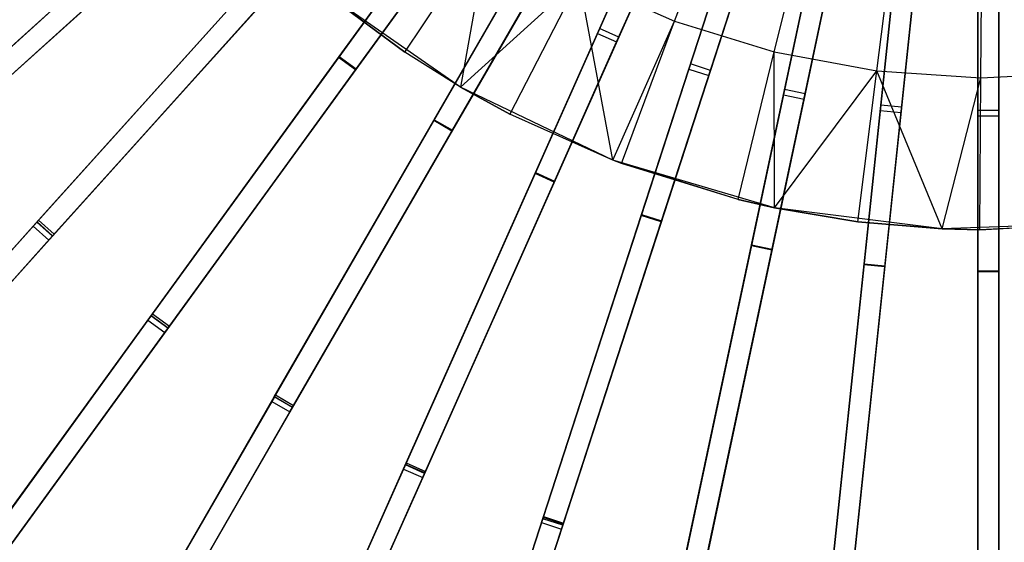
# Model space of a CAD drawing. Extents: x 0.4 to 55.5, y 0.4 to 55.5.
# Tile 8 of 103: x 21 to 28, y 18.2 to 21.9. Entities that reach past the tile are written whole.
import ezdxf

# ---------------------------------------------------------------- set-up
doc = ezdxf.new("R2010")
doc.units = 0
doc.header["$LTSCALE"] = 2.54
doc.layers.get('0').update_dxf_attribs({"color": 13, "linetype": 'CONTINUOUS'})

# ---------------------------------------------------------------- blocks, each defined once
blk = doc.blocks.new('M_STL')
at = {"color": 0}
for p, q in [((26.3817, 24.6456, 31.4845), (25.1267, 21.8267, 31.2025)), ((26.3817, 24.6456, 31.4845), (25.1267, 21.8267, 31.2025)), ((26.3961, 24.678, 31.6366), (25.1423, 21.8618, 31.3583)), ((26.3961, 24.678, 31.6366), (25.1423, 21.8618, 31.3583)), ((25.2637, 21.7657, 31.2025), (26.5187, 24.5846, 31.4845)), ((25.2637, 21.7657, 31.2025), (26.5187, 24.5846, 31.4845)), ((26.5332, 24.617, 31.6366), (25.2793, 21.8008, 31.3583)), ((26.5332, 24.617, 31.6366), (25.2793, 21.8008, 31.3583)), ((26.7337, 24.5053, 31.4847), (25.7806, 21.5721, 31.203)), ((26.7337, 24.5053, 31.4847), (25.7806, 21.5721, 31.203)), ((26.7446, 24.539, 31.6368), (25.7924, 21.6085, 31.3588)), ((26.7446, 24.539, 31.6368), (25.7924, 21.6085, 31.3588)), ((25.9233, 21.5257, 31.203), (26.8763, 24.459, 31.4847)), ((25.9233, 21.5257, 31.203), (26.8763, 24.459, 31.4847)), ((26.8873, 24.4927, 31.6368), (25.9351, 21.5622, 31.3588)), ((26.8873, 24.4927, 31.6368), (25.9351, 21.5622, 31.3588)), ((27.1055, 24.4379, 31.637), (26.4652, 21.4255, 31.3595)), ((27.1055, 24.4379, 31.637), (26.4652, 21.4255, 31.3595)), ((27.0982, 24.4033, 31.4849), (26.4573, 21.3881, 31.2037)), ((27.0982, 24.4033, 31.4849), (26.4573, 21.3881, 31.2037)), ((26.604, 21.3569, 31.2037), (27.2449, 24.3721, 31.4849)), ((26.604, 21.3569, 31.2037), (27.2449, 24.3721, 31.4849)), ((27.2523, 24.4067, 31.637), (26.612, 21.3943, 31.3595)), ((27.2523, 24.4067, 31.637), (26.612, 21.3943, 31.3595)), ((27.4747, 24.3754, 31.6372), (27.153, 21.3143, 31.3602)), ((27.4747, 24.3754, 31.6372), (27.153, 21.3143, 31.3602)), ((27.6239, 24.3597, 31.6372), (27.3022, 21.2987, 31.3602)), ((27.6239, 24.3597, 31.6372), (27.3022, 21.2987, 31.3602)), ((27.471, 24.3403, 31.4851), (27.149, 21.2765, 31.2044)), ((27.471, 24.3403, 31.4851), (27.149, 21.2765, 31.2044)), ((27.2982, 21.2608, 31.2044), (27.6202, 24.3247, 31.4851)), ((27.2982, 21.2608, 31.2044), (27.6202, 24.3247, 31.4851)), ((27.848, 24.3522, 31.6374), (27.848, 21.2762, 31.3609)), ((27.848, 24.3522, 31.6374), (27.848, 21.2762, 31.3609)), ((27.848, 24.3171, 31.4853), (27.848, 21.2383, 31.2051)), ((27.848, 24.3171, 31.4853), (27.848, 21.2383, 31.2051)), ((27.998, 24.3522, 31.6374), (27.998, 21.2762, 31.3609)), ((27.998, 24.3522, 31.6374), (27.998, 21.2762, 31.3609)), ((27.998, 21.2383, 31.2051), (27.998, 24.3171, 31.4853)), ((27.998, 21.2383, 31.2051), (27.998, 24.3171, 31.4853)), ((23.2759, 21.6545, 2.1748), (24.6772, 23.5831, 2.0501)), ((23.2759, 21.6545, 2.1748), (24.6772, 23.5831, 2.0501)), ((23.2805, 21.6607, 2.3247), (24.6772, 23.5831, 2.2001)), ((23.2805, 21.6607, 2.3247), (24.6772, 23.5831, 2.2001)), ((22.8836, 23.4864, 31.2016), (20.3499, 21.2051, 30.6811)), ((22.8836, 23.4864, 31.2016), (20.3499, 21.2051, 30.6811)), ((22.9122, 23.5122, 31.3575), (20.3773, 21.2298, 30.8402)), ((22.9122, 23.5122, 31.3575), (20.3773, 21.2298, 30.8402)), ((23.3973, 21.5663, 2.1748), (24.7985, 23.4949, 2.0501)), ((23.3973, 21.5663, 2.1748), (24.7985, 23.4949, 2.0501)), ((24.7985, 23.4949, 2.2001), (23.4018, 21.5725, 2.3247)), ((24.7985, 23.4949, 2.2001), (23.4018, 21.5725, 2.3247)), ((20.4503, 21.0936, 30.6811), (22.9839, 23.3749, 31.2016)), ((20.4503, 21.0936, 30.6811), (22.9839, 23.3749, 31.2016)), ((23.0126, 23.4007, 31.3575), (20.4777, 21.1183, 30.8402)), ((23.0126, 23.4007, 31.3575), (20.4777, 21.1183, 30.8402)), ((23.9568, 21.2033, 2.1748), (25.1486, 23.2676, 2.0501)), ((23.9568, 21.2033, 2.1748), (25.1486, 23.2676, 2.0501)), ((23.9606, 21.21, 2.3247), (25.1486, 23.2676, 2.2001)), ((23.9606, 21.21, 2.3247), (25.1486, 23.2676, 2.2001)), ((24.0867, 21.1283, 2.1748), (25.2785, 23.1926, 2.0501)), ((24.0867, 21.1283, 2.1748), (25.2785, 23.1926, 2.0501)), ((25.2785, 23.1926, 2.2001), (24.0905, 21.135, 2.3247)), ((25.2785, 23.1926, 2.2001), (24.0905, 21.135, 2.3247)), ((23.3749, 22.9839, 31.2016), (21.0936, 20.4503, 30.6811)), ((23.3749, 22.9839, 31.2016), (21.0936, 20.4503, 30.6811)), ((23.4007, 23.0126, 31.3575), (21.1183, 20.4777, 30.8402)), ((23.4007, 23.0126, 31.3575), (21.1183, 20.4777, 30.8402)), ((24.6811, 20.8259, 2.1747), (25.6504, 23.0031, 2.0501)), ((24.6811, 20.8259, 2.1747), (25.6504, 23.0031, 2.0501)), ((24.6842, 20.8329, 2.3247), (25.6504, 23.0031, 2.2001)), ((24.6842, 20.8329, 2.3247), (25.6504, 23.0031, 2.2001)), ((25.6789, 21.9146, 200.306), (26.073, 22.9696, 199.8429)), ((25.6789, 21.9146, 200.306), (26.073, 22.9696, 199.8429)), ((21.2051, 20.3499, 30.6811), (23.4864, 22.8836, 31.2016)), ((21.2051, 20.3499, 30.6811), (23.4864, 22.8836, 31.2016)), ((23.5122, 22.9122, 31.3575), (21.2298, 20.3773, 30.8402)), ((23.5122, 22.9122, 31.3575), (21.2298, 20.3773, 30.8402)), ((24.8181, 20.7649, 2.1747), (25.7875, 22.9421, 2.0501)), ((24.8181, 20.7649, 2.1747), (25.7875, 22.9421, 2.0501)), ((25.7875, 22.9421, 2.2001), (24.8212, 20.7719, 2.3247)), ((25.7875, 22.9421, 2.2001), (24.8212, 20.7719, 2.3247)), ((20.3793, 21.2316, 2.5419), (22.0741, 22.7575, 2.1748)), ((20.3793, 21.2316, 2.5419), (22.0741, 22.7575, 2.1748)), ((20.3917, 21.2428, 2.6917), (22.0798, 22.7627, 2.3248)), ((20.3917, 21.2428, 2.6917), (22.0798, 22.7627, 2.3248)), ((25.4409, 20.5264, 2.1747), (26.1771, 22.7925, 2.0501)), ((25.4409, 20.5264, 2.1747), (26.1771, 22.7925, 2.0501)), ((25.4432, 20.5337, 2.3246), (26.1771, 22.7925, 2.2001)), ((25.4432, 20.5337, 2.3246), (26.1771, 22.7925, 2.2001)), ((25.5835, 20.4801, 2.1747), (26.3198, 22.7462, 2.0501)), ((25.5835, 20.4801, 2.1747), (26.3198, 22.7462, 2.0501)), ((26.3198, 22.7462, 2.2001), (25.5859, 20.4874, 2.3246)), ((26.3198, 22.7462, 2.2001), (25.5859, 20.4874, 2.3246)), ((26.3917, 21.6947, 200.306), (26.6606, 22.7884, 199.8429)), ((26.3917, 21.6947, 200.306), (26.6606, 22.7884, 199.8429)), ((27.1251, 21.559, 200.306), (27.2652, 22.6765, 199.8429)), ((27.1251, 21.559, 200.306), (27.2652, 22.6765, 199.8429)), ((20.4797, 21.1201, 2.5419), (22.1745, 22.6461, 2.1748)), ((20.4797, 21.1201, 2.5419), (22.1745, 22.6461, 2.1748)), ((22.1802, 22.6512, 2.3248), (20.4921, 21.1313, 2.6917)), ((22.1802, 22.6512, 2.3248), (20.4921, 21.1313, 2.6917)), ((26.2277, 20.3081, 2.1746), (26.723, 22.6381, 2.0501)), ((26.2277, 20.3081, 2.1746), (26.723, 22.6381, 2.0501)), ((26.2293, 20.3156, 2.3246), (26.723, 22.6381, 2.2001)), ((26.2293, 20.3156, 2.3246), (26.723, 22.6381, 2.2001)), ((26.3745, 20.2769, 2.1746), (26.8697, 22.6069, 2.0501)), ((26.3745, 20.2769, 2.1746), (26.8697, 22.6069, 2.0501)), ((26.8697, 22.6069, 2.2001), (26.376, 20.2844, 2.3246)), ((26.8697, 22.6069, 2.2001), (26.376, 20.2844, 2.3246)), ((27.8693, 21.5094, 200.306), (27.8787, 22.6356, 199.8429)), ((27.8693, 21.5094, 200.306), (27.8787, 22.6356, 199.8429)), ((23.9168, 22.5366, 31.2017), (21.913, 19.7785, 30.6813)), ((23.9168, 22.5366, 31.2017), (21.913, 19.7785, 30.6813)), ((23.9395, 22.5677, 31.3576), (21.9347, 19.8084, 30.8404)), ((23.9395, 22.5677, 31.3576), (21.9347, 19.8084, 30.8404)), ((23.7494, 21.6916, 200.8566), (24.3538, 22.594, 200.306)), ((23.7494, 21.6916, 200.8566), (24.3538, 22.594, 200.306)), ((24.3538, 22.594, 200.306), (24.1477, 21.4425, 200.8566)), ((24.3538, 22.594, 200.306), (24.1477, 21.4425, 200.8566)), ((27.0331, 20.1733, 2.1745), (27.282, 22.5416, 2.0501)), ((27.0331, 20.1733, 2.1745), (27.282, 22.5416, 2.0501)), ((27.0339, 20.1809, 2.3245), (27.282, 22.5416, 2.2001)), ((27.0339, 20.1809, 2.3245), (27.282, 22.5416, 2.2001)), ((24.0608, 22.4796, 31.3576), (22.056, 19.7202, 30.8404)), ((24.0608, 22.4796, 31.3576), (22.056, 19.7202, 30.8404)), ((27.1822, 20.1576, 2.1745), (27.4312, 22.526, 2.0501)), ((27.1822, 20.1576, 2.1745), (27.4312, 22.526, 2.0501)), ((27.4312, 22.526, 2.2001), (27.183, 20.1652, 2.3245)), ((27.4312, 22.526, 2.2001), (27.183, 20.1652, 2.3245)), ((27.848, 20.1311, 2.3244), (27.848, 22.5041, 2.2001)), ((27.848, 20.1234, 2.1744), (27.848, 22.5041, 2.0501)), ((27.848, 20.1234, 2.1744), (27.848, 22.5041, 2.0501)), ((27.848, 20.1311, 2.3244), (27.848, 22.5041, 2.2001)), ((27.998, 20.1234, 2.1744), (27.998, 22.5041, 2.0501)), ((27.998, 22.5041, 2.2001), (27.998, 20.1311, 2.3244)), ((27.998, 20.1234, 2.1744), (27.998, 22.5041, 2.0501)), ((27.998, 22.5041, 2.2001), (27.998, 20.1311, 2.3244)), ((22.0343, 19.6904, 30.6813), (24.0382, 22.4484, 31.2017)), ((22.0343, 19.6904, 30.6813), (24.0382, 22.4484, 31.2017)), ((21.1313, 20.4921, 2.6917), (22.6512, 22.1802, 2.3248)), ((21.1313, 20.4921, 2.6917), (22.6512, 22.1802, 2.3248)), ((24.5222, 22.1827, 31.3579), (22.8171, 19.2293, 30.841)), ((24.5222, 22.1827, 31.3579), (22.8171, 19.2293, 30.841)), ((24.9966, 22.2157, 200.306), (24.1477, 21.4425, 200.8566)), ((24.9966, 22.2157, 200.306), (24.1477, 21.4425, 200.8566)), ((24.9966, 22.2157, 200.306), (24.501, 21.2492, 200.8566)), ((24.9966, 22.2157, 200.306), (24.501, 21.2492, 200.8566)), ((25.2361, 20.9208, 200.8566), (24.9966, 22.2157, 200.306)), ((24.9966, 22.2157, 200.306), (25.6789, 21.9146, 200.306)), ((25.2361, 20.9208, 200.8566), (24.9966, 22.2157, 200.306)), ((24.9966, 22.2157, 200.306), (25.6789, 21.9146, 200.306)), ((21.1201, 20.4797, 2.5419), (22.6461, 22.1745, 2.1748)), ((21.1201, 20.4797, 2.5419), (22.6461, 22.1745, 2.1748)), ((24.503, 22.1494, 31.202), (22.7987, 19.1974, 30.6818)), ((24.503, 22.1494, 31.202), (22.7987, 19.1974, 30.6818)), ((24.6521, 22.1077, 31.3579), (22.947, 19.1543, 30.841)), ((24.6521, 22.1077, 31.3579), (22.947, 19.1543, 30.841)), ((23.7494, 21.6916, 200.8566), (23.157, 22.132, 200.8566)), ((24.1477, 21.4425, 202.0566), (23.157, 22.132, 202.0566)), ((23.157, 22.132, 202.0566), (23.7494, 21.6916, 200.8566)), ((23.157, 22.132, 202.0566), (23.7494, 21.6916, 200.8566)), ((23.7494, 21.6916, 200.8566), (23.157, 22.132, 200.8566)), ((24.1477, 21.4425, 202.0566), (23.157, 22.132, 202.0566)), ((21.2316, 20.3793, 2.5419), (22.7575, 22.0741, 2.1748)), ((21.2316, 20.3793, 2.5419), (22.7575, 22.0741, 2.1748)), ((22.7627, 22.0798, 2.3248), (21.2428, 20.3917, 2.6917)), ((22.7627, 22.0798, 2.3248), (21.2428, 20.3917, 2.6917)), ((22.9286, 19.1224, 30.6818), (24.6329, 22.0744, 31.202)), ((22.9286, 19.1224, 30.6818), (24.6329, 22.0744, 31.202)), ((25.2361, 20.9208, 200.8566), (25.6789, 21.9146, 200.306)), ((25.2361, 20.9208, 200.8566), (25.6789, 21.9146, 200.306)), ((25.2989, 20.897, 200.8566), (25.6789, 21.9146, 200.306)), ((25.2989, 20.897, 200.8566), (25.6789, 21.9146, 200.306)), ((25.6789, 21.9146, 200.306), (26.3917, 21.6947, 200.306)), ((25.6789, 21.9146, 200.306), (26.3917, 21.6947, 200.306)), ((25.1267, 21.8267, 31.2025), (23.7405, 18.7134, 30.6826)), ((25.1267, 21.8267, 31.2025), (23.7405, 18.7134, 30.6826)), ((25.1423, 21.8618, 31.3583), (23.7555, 18.747, 30.8417)), ((25.1423, 21.8618, 31.3583), (23.7555, 18.747, 30.8417)), ((25.1267, 21.8267, 31.2025), (25.2637, 21.7657, 31.2025)), ((25.1267, 21.8267, 31.2025), (25.2637, 21.7657, 31.2025)), ((25.2793, 21.8008, 31.3583), (25.1423, 21.8618, 31.3583)), ((25.2793, 21.8008, 31.3583), (25.1423, 21.8618, 31.3583)), ((23.8776, 18.6524, 30.6826), (25.2637, 21.7657, 31.2025)), ((23.8776, 18.6524, 30.6826), (25.2637, 21.7657, 31.2025)), ((25.2793, 21.8008, 31.3583), (23.8925, 18.686, 30.8417)), ((25.2793, 21.8008, 31.3583), (23.8925, 18.686, 30.8417)), ((24.1477, 21.4425, 200.8566), (23.7494, 21.6916, 200.8566)), ((24.1477, 21.4425, 202.0566), (23.7494, 21.6916, 200.8566)), ((24.1477, 21.4425, 200.8566), (23.7494, 21.6916, 200.8566)), ((24.1477, 21.4425, 202.0566), (23.7494, 21.6916, 200.8566)), ((26.1323, 20.6399, 200.8566), (26.3917, 21.6947, 200.306)), ((26.1323, 20.6399, 200.8566), (26.3917, 21.6947, 200.306)), ((26.3942, 20.5805, 200.8566), (26.3917, 21.6947, 200.306)), ((26.3917, 21.6947, 200.306), (27.1251, 21.559, 200.306)), ((26.3942, 20.5805, 200.8566), (26.3917, 21.6947, 200.306)), ((26.3917, 21.6947, 200.306), (27.1251, 21.559, 200.306)), ((21.9356, 19.8096, 2.5418), (23.2759, 21.6545, 2.1748)), ((21.9356, 19.8096, 2.5418), (23.2759, 21.6545, 2.1748)), ((21.9454, 19.8231, 2.6916), (23.2805, 21.6607, 2.3247)), ((21.9454, 19.8231, 2.6916), (23.2805, 21.6607, 2.3247)), ((23.3973, 21.5663, 2.1748), (23.2759, 21.6545, 2.1748)), ((23.3973, 21.5663, 2.1748), (23.2759, 21.6545, 2.1748)), ((23.2805, 21.6607, 2.3247), (23.4018, 21.5725, 2.3247)), ((23.2805, 21.6607, 2.3247), (23.4018, 21.5725, 2.3247)), ((22.0569, 19.7215, 2.5418), (23.3973, 21.5663, 2.1748)), ((22.0569, 19.7215, 2.5418), (23.3973, 21.5663, 2.1748)), ((23.4018, 21.5725, 2.3247), (22.0667, 19.735, 2.6916)), ((23.4018, 21.5725, 2.3247), (22.0667, 19.735, 2.6916)), ((25.7806, 21.5721, 31.203), (24.7278, 18.3318, 30.6836)), ((25.7806, 21.5721, 31.203), (24.7278, 18.3318, 30.6836)), ((25.7924, 21.6085, 31.3588), (24.7391, 18.3667, 30.8427)), ((25.7924, 21.6085, 31.3588), (24.7391, 18.3667, 30.8427)), ((25.9351, 21.5622, 31.3588), (24.8818, 18.3203, 30.8427)), ((25.9351, 21.5622, 31.3588), (24.8818, 18.3203, 30.8427)), ((25.7806, 21.5721, 31.203), (25.9233, 21.5257, 31.203)), ((25.7806, 21.5721, 31.203), (25.9233, 21.5257, 31.203)), ((25.9351, 21.5622, 31.3588), (25.7924, 21.6085, 31.3588)), ((25.9351, 21.5622, 31.3588), (25.7924, 21.6085, 31.3588)), ((26.3942, 20.5805, 200.8566), (27.1251, 21.559, 200.306)), ((26.3942, 20.5805, 200.8566), (27.1251, 21.559, 200.306)), ((26.99, 20.4813, 200.8566), (27.1251, 21.559, 200.306)), ((26.99, 20.4813, 200.8566), (27.1251, 21.559, 200.306)), ((27.5918, 20.4303, 200.8566), (27.1251, 21.559, 200.306)), ((27.1251, 21.559, 200.306), (27.8693, 21.5094, 200.306)), ((27.5918, 20.4303, 200.8566), (27.1251, 21.559, 200.306)), ((27.1251, 21.559, 200.306), (27.8693, 21.5094, 200.306)), ((27.8693, 21.5094, 200.306), (28.6142, 21.5465, 200.306)), ((27.8693, 21.5094, 200.306), (28.6142, 21.5465, 200.306)), ((24.8704, 18.2854, 30.6836), (25.9233, 21.5257, 31.203)), ((24.8704, 18.2854, 30.6836), (25.9233, 21.5257, 31.203)), ((27.5918, 20.4303, 200.8566), (27.8693, 21.5094, 200.306)), ((27.5918, 20.4303, 200.8566), (27.8693, 21.5094, 200.306)), ((27.8602, 20.4233, 200.8566), (27.8693, 21.5094, 200.306)), ((27.8602, 20.4233, 200.8566), (27.8693, 21.5094, 200.306)), ((24.501, 21.2492, 200.8566), (24.1477, 21.4425, 200.8566)), ((25.2361, 20.9208, 202.0566), (24.1477, 21.4425, 202.0566)), ((24.1477, 21.4425, 202.0566), (24.501, 21.2492, 200.8566)), ((24.1477, 21.4425, 202.0566), (24.501, 21.2492, 200.8566)), ((24.1477, 21.4425, 202.0566), (24.1477, 21.4425, 200.8566)), ((24.501, 21.2492, 200.8566), (24.1477, 21.4425, 200.8566)), ((24.1477, 21.4425, 202.0566), (24.1477, 21.4425, 200.8566)), ((25.2361, 20.9208, 202.0566), (24.1477, 21.4425, 202.0566)), ((26.4652, 21.4255, 31.3595), (25.7567, 18.0923, 30.8438)), ((26.4652, 21.4255, 31.3595), (25.7567, 18.0923, 30.8438)), ((26.612, 21.3943, 31.3595), (26.4652, 21.4255, 31.3595)), ((26.612, 21.3943, 31.3595), (26.4652, 21.4255, 31.3595)), ((26.4573, 21.3881, 31.2037), (25.7491, 18.0565, 30.6847)), ((26.4573, 21.3881, 31.2037), (25.7491, 18.0565, 30.6847)), ((25.8959, 18.0253, 30.6847), (26.604, 21.3569, 31.2037)), ((25.8959, 18.0253, 30.6847), (26.604, 21.3569, 31.2037)), ((26.612, 21.3943, 31.3595), (25.9035, 18.0611, 30.8438)), ((26.612, 21.3943, 31.3595), (25.9035, 18.0611, 30.8438)), ((26.4573, 21.3881, 31.2037), (26.604, 21.3569, 31.2037)), ((26.4573, 21.3881, 31.2037), (26.604, 21.3569, 31.2037)), ((27.149, 21.2765, 31.2044), (26.7931, 17.8902, 30.686)), ((27.149, 21.2765, 31.2044), (26.7931, 17.8902, 30.686)), ((27.153, 21.3143, 31.3602), (26.7969, 17.9265, 30.845)), ((27.153, 21.3143, 31.3602), (26.7969, 17.9265, 30.845)), ((26.9423, 17.8746, 30.686), (27.2982, 21.2608, 31.2044)), ((26.9423, 17.8746, 30.686), (27.2982, 21.2608, 31.2044)), ((27.3022, 21.2987, 31.3602), (26.9461, 17.9109, 30.845)), ((27.3022, 21.2987, 31.3602), (26.9461, 17.9109, 30.845)), ((27.149, 21.2765, 31.2044), (27.2982, 21.2608, 31.2044)), ((27.149, 21.2765, 31.2044), (27.2982, 21.2608, 31.2044)), ((27.3022, 21.2987, 31.3602), (27.153, 21.3143, 31.3602)), ((27.3022, 21.2987, 31.3602), (27.153, 21.3143, 31.3602)), ((27.848, 21.2762, 31.3609), (27.848, 17.8711, 30.8464)), ((27.998, 21.2762, 31.3609), (27.848, 21.2762, 31.3609)), ((27.848, 21.2762, 31.3609), (27.848, 17.8711, 30.8464)), ((27.998, 21.2762, 31.3609), (27.848, 21.2762, 31.3609)), ((27.998, 21.2762, 31.3609), (27.998, 17.8711, 30.8464)), ((27.998, 21.2762, 31.3609), (27.998, 17.8711, 30.8464)), ((22.8167, 19.2287, 2.5417), (23.9568, 21.2033, 2.1748)), ((22.8167, 19.2287, 2.5417), (23.9568, 21.2033, 2.1748)), ((22.8251, 19.2431, 2.6915), (23.9606, 21.21, 2.3247)), ((22.8251, 19.2431, 2.6915), (23.9606, 21.21, 2.3247)), ((24.0867, 21.1283, 2.1748), (23.9568, 21.2033, 2.1748)), ((24.0867, 21.1283, 2.1748), (23.9568, 21.2033, 2.1748)), ((23.9606, 21.21, 2.3247), (24.0905, 21.135, 2.3247)), ((23.9606, 21.21, 2.3247), (24.0905, 21.135, 2.3247)), ((25.2361, 20.9208, 200.8566), (24.501, 21.2492, 200.8566)), ((25.2361, 20.9208, 202.0566), (24.501, 21.2492, 200.8566)), ((25.2361, 20.9208, 200.8566), (24.501, 21.2492, 200.8566)), ((25.2361, 20.9208, 202.0566), (24.501, 21.2492, 200.8566)), ((27.848, 21.2383, 31.2051), (27.848, 17.8347, 30.6874)), ((27.848, 21.2383, 31.2051), (27.848, 17.8347, 30.6874)), ((27.848, 21.2383, 31.2051), (27.998, 21.2383, 31.2051)), ((27.848, 21.2383, 31.2051), (27.998, 21.2383, 31.2051)), ((27.998, 17.8347, 30.6874), (27.998, 21.2383, 31.2051)), ((27.998, 17.8347, 30.6874), (27.998, 21.2383, 31.2051)), ((22.9466, 19.1537, 2.5417), (24.0867, 21.1283, 2.1748)), ((22.9466, 19.1537, 2.5417), (24.0867, 21.1283, 2.1748)), ((24.0905, 21.135, 2.3247), (22.955, 19.1681, 2.6915)), ((24.0905, 21.135, 2.3247), (22.955, 19.1681, 2.6915)), ((25.2989, 20.897, 200.8566), (25.2361, 20.9208, 200.8566)), ((25.2989, 20.897, 200.8566), (25.2361, 20.9208, 200.8566)), ((25.2989, 20.897, 200.8566), (25.2361, 20.9208, 202.0566)), ((25.2361, 20.9208, 202.0566), (25.2361, 20.9208, 200.8566)), ((25.2989, 20.897, 200.8566), (25.2361, 20.9208, 202.0566)), ((26.1323, 20.6399, 200.8566), (25.2361, 20.9208, 202.0566)), ((26.1323, 20.6399, 200.8566), (25.2361, 20.9208, 202.0566)), ((26.3942, 20.5805, 202.0566), (25.2361, 20.9208, 202.0566)), ((25.2361, 20.9208, 202.0566), (25.2361, 20.9208, 200.8566)), ((26.3942, 20.5805, 202.0566), (25.2361, 20.9208, 202.0566)), ((26.1323, 20.6399, 200.8566), (25.2989, 20.897, 200.8566)), ((26.1323, 20.6399, 200.8566), (25.2989, 20.897, 200.8566)), ((23.7538, 18.7433, 2.5415), (24.6811, 20.8259, 2.1747)), ((23.7538, 18.7433, 2.5415), (24.6811, 20.8259, 2.1747)), ((23.7606, 18.7585, 2.6913), (24.6842, 20.8329, 2.3247)), ((23.7606, 18.7585, 2.6913), (24.6842, 20.8329, 2.3247)), ((24.8212, 20.7719, 2.3247), (23.8976, 18.6975, 2.6913)), ((24.8212, 20.7719, 2.3247), (23.8976, 18.6975, 2.6913)), ((24.8181, 20.7649, 2.1747), (24.6811, 20.8259, 2.1747)), ((24.8181, 20.7649, 2.1747), (24.6811, 20.8259, 2.1747)), ((24.6842, 20.8329, 2.3247), (24.8212, 20.7719, 2.3247)), ((24.6842, 20.8329, 2.3247), (24.8212, 20.7719, 2.3247)), ((23.8909, 18.6823, 2.5415), (24.8181, 20.7649, 2.1747)), ((23.8909, 18.6823, 2.5415), (24.8181, 20.7649, 2.1747)), ((26.3942, 20.5805, 200.8566), (26.1323, 20.6399, 200.8566)), ((26.1323, 20.6399, 200.8566), (26.3942, 20.5805, 202.0566)), ((26.1323, 20.6399, 200.8566), (26.3942, 20.5805, 202.0566)), ((26.3942, 20.5805, 200.8566), (26.1323, 20.6399, 200.8566)), ((26.99, 20.4813, 200.8566), (26.3942, 20.5805, 200.8566)), ((26.3942, 20.5805, 202.0566), (26.99, 20.4813, 200.8566)), ((27.5918, 20.4303, 202.0566), (26.3942, 20.5805, 202.0566)), ((26.3942, 20.5805, 200.8566), (26.3942, 20.5805, 202.0566)), ((26.3942, 20.5805, 200.8566), (26.3942, 20.5805, 202.0566)), ((26.99, 20.4813, 200.8566), (26.3942, 20.5805, 200.8566)), ((26.3942, 20.5805, 202.0566), (26.99, 20.4813, 200.8566)), ((27.5918, 20.4303, 202.0566), (26.3942, 20.5805, 202.0566)), ((19.6827, 18.8833, 3.2922), (21.1313, 20.4921, 2.6917)), ((19.6827, 18.8833, 3.2922), (21.1313, 20.4921, 2.6917)), ((21.1313, 20.4921, 2.6917), (21.2428, 20.3917, 2.6917)), ((21.1313, 20.4921, 2.6917), (21.2428, 20.3917, 2.6917)), ((24.7365, 18.3587, 2.5413), (25.4409, 20.5264, 2.1747)), ((24.7365, 18.3587, 2.5413), (25.4409, 20.5264, 2.1747)), ((24.7417, 18.3746, 2.6911), (25.4432, 20.5337, 2.3246)), ((24.7417, 18.3746, 2.6911), (25.4432, 20.5337, 2.3246)), ((25.5859, 20.4874, 2.3246), (24.8843, 18.3282, 2.6911)), ((25.5859, 20.4874, 2.3246), (24.8843, 18.3282, 2.6911)), ((25.5835, 20.4801, 2.1747), (25.4409, 20.5264, 2.1747)), ((25.5835, 20.4801, 2.1747), (25.4409, 20.5264, 2.1747)), ((25.4432, 20.5337, 2.3246), (25.5859, 20.4874, 2.3246)), ((25.4432, 20.5337, 2.3246), (25.5859, 20.4874, 2.3246)), ((21.0936, 20.4503, 30.6811), (18.653, 17.7397, 29.9018)), ((21.0936, 20.4503, 30.6811), (18.653, 17.7397, 29.9018)), ((21.1183, 20.4777, 30.8402), (18.6812, 17.771, 30.0667)), ((21.1183, 20.4777, 30.8402), (18.6812, 17.771, 30.0667)), ((19.6649, 18.8635, 3.1429), (21.1201, 20.4797, 2.5419)), ((19.6649, 18.8635, 3.1429), (21.1201, 20.4797, 2.5419)), ((21.0936, 20.4503, 30.6811), (21.2051, 20.3499, 30.6811)), ((21.0936, 20.4503, 30.6811), (21.2051, 20.3499, 30.6811)), ((21.2298, 20.3773, 30.8402), (21.1183, 20.4777, 30.8402)), ((21.2298, 20.3773, 30.8402), (21.1183, 20.4777, 30.8402)), ((21.2316, 20.3793, 2.5419), (21.1201, 20.4797, 2.5419)), ((21.2316, 20.3793, 2.5419), (21.1201, 20.4797, 2.5419)), ((24.8792, 18.3124, 2.5413), (25.5835, 20.4801, 2.1747)), ((24.8792, 18.3124, 2.5413), (25.5835, 20.4801, 2.1747)), ((27.5918, 20.4303, 200.8566), (26.99, 20.4813, 200.8566)), ((26.99, 20.4813, 200.8566), (27.5918, 20.4303, 202.0566)), ((26.99, 20.4813, 200.8566), (27.5918, 20.4303, 202.0566)), ((27.5918, 20.4303, 200.8566), (26.99, 20.4813, 200.8566)), ((28.798, 20.4742, 202.0566), (27.5918, 20.4303, 202.0566)), ((28.798, 20.4742, 202.0566), (27.5918, 20.4303, 202.0566)), ((27.8602, 20.4233, 200.8566), (27.5918, 20.4303, 200.8566)), ((27.5918, 20.4303, 202.0566), (27.8602, 20.4233, 200.8566)), ((27.5918, 20.4303, 200.8566), (27.5918, 20.4303, 202.0566)), ((27.5918, 20.4303, 200.8566), (27.5918, 20.4303, 202.0566)), ((27.8602, 20.4233, 200.8566), (27.5918, 20.4303, 200.8566)), ((27.5918, 20.4303, 202.0566), (27.8602, 20.4233, 200.8566)), ((27.8602, 20.4233, 200.8566), (28.798, 20.4742, 202.0566)), ((27.8602, 20.4233, 200.8566), (28.798, 20.4742, 202.0566)), ((28.7313, 20.4667, 200.8566), (27.8602, 20.4233, 200.8566)), ((28.7313, 20.4667, 200.8566), (27.8602, 20.4233, 200.8566)), ((18.7645, 17.6393, 29.9018), (21.2051, 20.3499, 30.6811)), ((18.7645, 17.6393, 29.9018), (21.2051, 20.3499, 30.6811)), ((21.2298, 20.3773, 30.8402), (18.7926, 17.6706, 30.0667)), ((21.2298, 20.3773, 30.8402), (18.7926, 17.6706, 30.0667)), ((19.7764, 18.7632, 3.1429), (21.2316, 20.3793, 2.5419)), ((19.7764, 18.7632, 3.1429), (21.2316, 20.3793, 2.5419)), ((21.2428, 20.3917, 2.6917), (19.7941, 18.7829, 3.2922)), ((21.2428, 20.3917, 2.6917), (19.7941, 18.7829, 3.2922)), ((25.754, 18.0792, 2.5411), (26.2277, 20.3081, 2.1746)), ((25.754, 18.0792, 2.5411), (26.2277, 20.3081, 2.1746)), ((25.7574, 18.0955, 2.6908), (26.2293, 20.3156, 2.3246)), ((25.7574, 18.0955, 2.6908), (26.2293, 20.3156, 2.3246)), ((25.9007, 18.048, 2.5411), (26.3745, 20.2769, 2.1746)), ((25.9007, 18.048, 2.5411), (26.3745, 20.2769, 2.1746)), ((26.376, 20.2844, 2.3246), (25.9042, 18.0643, 2.6908)), ((26.376, 20.2844, 2.3246), (25.9042, 18.0643, 2.6908)), ((26.3745, 20.2769, 2.1746), (26.2277, 20.3081, 2.1746)), ((26.3745, 20.2769, 2.1746), (26.2277, 20.3081, 2.1746)), ((26.2293, 20.3156, 2.3246), (26.376, 20.2844, 2.3246)), ((26.2293, 20.3156, 2.3246), (26.376, 20.2844, 2.3246)), ((26.7949, 17.9077, 2.5408), (27.0331, 20.1733, 2.1745)), ((26.7949, 17.9077, 2.5408), (27.0331, 20.1733, 2.1745)), ((26.7967, 17.9243, 2.6906), (27.0339, 20.1809, 2.3245)), ((26.7967, 17.9243, 2.6906), (27.0339, 20.1809, 2.3245)), ((26.9441, 17.892, 2.5408), (27.1822, 20.1576, 2.1745)), ((26.9441, 17.892, 2.5408), (27.1822, 20.1576, 2.1745)), ((27.183, 20.1652, 2.3245), (26.9459, 17.9086, 2.6906)), ((27.183, 20.1652, 2.3245), (26.9459, 17.9086, 2.6906)), ((27.1822, 20.1576, 2.1745), (27.0331, 20.1733, 2.1745)), ((27.1822, 20.1576, 2.1745), (27.0331, 20.1733, 2.1745)), ((27.0339, 20.1809, 2.3245), (27.183, 20.1652, 2.3245)), ((27.0339, 20.1809, 2.3245), (27.183, 20.1652, 2.3245)), ((27.848, 17.8627, 2.6902), (27.848, 20.1311, 2.3244)), ((27.848, 20.1311, 2.3244), (27.998, 20.1311, 2.3244)), ((27.848, 17.8627, 2.6902), (27.848, 20.1311, 2.3244)), ((27.848, 20.1311, 2.3244), (27.998, 20.1311, 2.3244)), ((27.848, 17.846, 2.5405), (27.848, 20.1234, 2.1744)), ((27.998, 20.1234, 2.1744), (27.848, 20.1234, 2.1744)), ((27.848, 17.846, 2.5405), (27.848, 20.1234, 2.1744)), ((27.998, 20.1234, 2.1744), (27.848, 20.1234, 2.1744)), ((27.998, 20.1311, 2.3244), (27.998, 17.8627, 2.6902)), ((27.998, 20.1311, 2.3244), (27.998, 17.8627, 2.6902)), ((27.998, 17.846, 2.5405), (27.998, 20.1234, 2.1744)), ((27.998, 17.846, 2.5405), (27.998, 20.1234, 2.1744)), ((21.9347, 19.8084, 30.8404), (19.7941, 16.8621, 30.0671)), ((21.9347, 19.8084, 30.8404), (19.7941, 16.8621, 30.0671)), ((20.6573, 18.0503, 3.1427), (21.9356, 19.8096, 2.5418)), ((20.6573, 18.0503, 3.1427), (21.9356, 19.8096, 2.5418)), ((20.6729, 18.0717, 3.2921), (21.9454, 19.8231, 2.6916)), ((20.6729, 18.0717, 3.2921), (21.9454, 19.8231, 2.6916)), ((22.056, 19.7202, 30.8404), (21.9347, 19.8084, 30.8404)), ((22.056, 19.7202, 30.8404), (21.9347, 19.8084, 30.8404)), ((22.0569, 19.7215, 2.5418), (21.9356, 19.8096, 2.5418)), ((22.0569, 19.7215, 2.5418), (21.9356, 19.8096, 2.5418)), ((21.9454, 19.8231, 2.6916), (22.0667, 19.735, 2.6916)), ((21.9454, 19.8231, 2.6916), (22.0667, 19.735, 2.6916)), ((21.913, 19.7785, 30.6813), (19.7694, 16.8281, 29.9023)), ((21.913, 19.7785, 30.6813), (19.7694, 16.8281, 29.9023)), ((22.056, 19.7202, 30.8404), (19.9154, 16.774, 30.0671)), ((22.056, 19.7202, 30.8404), (19.9154, 16.774, 30.0671)), ((20.7787, 17.9621, 3.1427), (22.0569, 19.7215, 2.5418)), ((20.7787, 17.9621, 3.1427), (22.0569, 19.7215, 2.5418)), ((22.0667, 19.735, 2.6916), (20.7943, 17.9836, 3.2921)), ((22.0667, 19.735, 2.6916), (20.7943, 17.9836, 3.2921)), ((21.913, 19.7785, 30.6813), (22.0343, 19.6904, 30.6813)), ((21.913, 19.7785, 30.6813), (22.0343, 19.6904, 30.6813)), ((19.8907, 16.7399, 29.9023), (22.0343, 19.6904, 30.6813)), ((19.8907, 16.7399, 29.9023), (22.0343, 19.6904, 30.6813)), ((22.8171, 19.2293, 30.841), (20.9967, 16.0763, 30.0681)), ((22.8171, 19.2293, 30.841), (20.9967, 16.0763, 30.0681)), ((21.7295, 17.3456, 3.1425), (22.8167, 19.2287, 2.5417)), ((21.7295, 17.3456, 3.1425), (22.8167, 19.2287, 2.5417)), ((21.7428, 17.3685, 3.2918), (22.8251, 19.2431, 2.6915)), ((21.7428, 17.3685, 3.2918), (22.8251, 19.2431, 2.6915)), ((22.9466, 19.1537, 2.5417), (22.8167, 19.2287, 2.5417)), ((22.9466, 19.1537, 2.5417), (22.8167, 19.2287, 2.5417)), ((22.947, 19.1543, 30.841), (22.8171, 19.2293, 30.841)), ((22.947, 19.1543, 30.841), (22.8171, 19.2293, 30.841)), ((22.8251, 19.2431, 2.6915), (22.955, 19.1681, 2.6915)), ((22.8251, 19.2431, 2.6915), (22.955, 19.1681, 2.6915)), ((22.7987, 19.1974, 30.6818), (20.9757, 16.0399, 29.9033)), ((22.7987, 19.1974, 30.6818), (20.9757, 16.0399, 29.9033)), ((22.947, 19.1543, 30.841), (21.1266, 16.0013, 30.0681)), ((22.947, 19.1543, 30.841), (21.1266, 16.0013, 30.0681)), ((21.8594, 17.2706, 3.1425), (22.9466, 19.1537, 2.5417)), ((21.8594, 17.2706, 3.1425), (22.9466, 19.1537, 2.5417)), ((22.955, 19.1681, 2.6915), (21.8727, 17.2935, 3.2918)), ((22.955, 19.1681, 2.6915), (21.8727, 17.2935, 3.2918)), ((22.7987, 19.1974, 30.6818), (22.9286, 19.1224, 30.6818)), ((22.7987, 19.1974, 30.6818), (22.9286, 19.1224, 30.6818)), ((21.1056, 15.9649, 29.9033), (22.9286, 19.1224, 30.6818)), ((21.1056, 15.9649, 29.9033), (22.9286, 19.1224, 30.6818)), ((23.7555, 18.747, 30.8417), (22.2752, 15.4222, 30.0694)), ((23.7555, 18.747, 30.8417), (22.2752, 15.4222, 30.0694)), ((22.8695, 16.7571, 3.1421), (23.7538, 18.7433, 2.5415)), ((22.8695, 16.7571, 3.1421), (23.7538, 18.7433, 2.5415)), ((22.8803, 16.7814, 3.2914), (23.7606, 18.7585, 2.6913)), ((22.8803, 16.7814, 3.2914), (23.7606, 18.7585, 2.6913)), ((23.8909, 18.6823, 2.5415), (23.7538, 18.7433, 2.5415)), ((23.8909, 18.6823, 2.5415), (23.7538, 18.7433, 2.5415)), ((23.8925, 18.686, 30.8417), (23.7555, 18.747, 30.8417)), ((23.8925, 18.686, 30.8417), (23.7555, 18.747, 30.8417)), ((23.7606, 18.7585, 2.6913), (23.8976, 18.6975, 2.6913)), ((23.7606, 18.7585, 2.6913), (23.8976, 18.6975, 2.6913)), ((23.7405, 18.7134, 30.6826), (22.2582, 15.3839, 29.9046)), ((23.7405, 18.7134, 30.6826), (22.2582, 15.3839, 29.9046)), ((23.8925, 18.686, 30.8417), (22.4122, 15.3611, 30.0694)), ((23.8925, 18.686, 30.8417), (22.4122, 15.3611, 30.0694)), ((23.0066, 16.6961, 3.1421), (23.8909, 18.6823, 2.5415)), ((23.0066, 16.6961, 3.1421), (23.8909, 18.6823, 2.5415)), ((23.8976, 18.6975, 2.6913), (23.0174, 16.7204, 3.2914)), ((23.8976, 18.6975, 2.6913), (23.0174, 16.7204, 3.2914)), ((23.7405, 18.7134, 30.6826), (23.8776, 18.6524, 30.6826)), ((23.7405, 18.7134, 30.6826), (23.8776, 18.6524, 30.6826)), ((22.3952, 15.3229, 29.9046), (23.8776, 18.6524, 30.6826)), ((22.3952, 15.3229, 29.9046), (23.8776, 18.6524, 30.6826)), ((24.073, 16.3167, 3.2909), (24.7417, 18.3746, 2.6911)), ((24.073, 16.3167, 3.2909), (24.7417, 18.3746, 2.6911)), ((24.7417, 18.3746, 2.6911), (24.8843, 18.3282, 2.6911)), ((24.7417, 18.3746, 2.6911), (24.8843, 18.3282, 2.6911)), ((24.7278, 18.3318, 30.6836), (23.6021, 14.8673, 29.9064)), ((24.7278, 18.3318, 30.6836), (23.6021, 14.8673, 29.9064)), ((24.7391, 18.3667, 30.8427), (23.615, 14.9069, 30.0711)), ((24.7391, 18.3667, 30.8427), (23.615, 14.9069, 30.0711)), ((24.8818, 18.3203, 30.8427), (23.7576, 14.8605, 30.0711)), ((24.8818, 18.3203, 30.8427), (23.7576, 14.8605, 30.0711)), ((24.0648, 16.2914, 3.1416), (24.7365, 18.3587, 2.5413)), ((24.0648, 16.2914, 3.1416), (24.7365, 18.3587, 2.5413)), ((24.2075, 16.2451, 3.1416), (24.8792, 18.3124, 2.5413)), ((24.2075, 16.2451, 3.1416), (24.8792, 18.3124, 2.5413)), ((24.8843, 18.3282, 2.6911), (24.2157, 16.2703, 3.2909)), ((24.8843, 18.3282, 2.6911), (24.2157, 16.2703, 3.2909)), ((24.7278, 18.3318, 30.6836), (24.8704, 18.2854, 30.6836)), ((24.7278, 18.3318, 30.6836), (24.8704, 18.2854, 30.6836)), ((24.8792, 18.3124, 2.5413), (24.7365, 18.3587, 2.5413)), ((24.8792, 18.3124, 2.5413), (24.7365, 18.3587, 2.5413)), ((24.8818, 18.3203, 30.8427), (24.7391, 18.3667, 30.8427)), ((24.8818, 18.3203, 30.8427), (24.7391, 18.3667, 30.8427)), ((23.7447, 14.8209, 29.9064), (24.8704, 18.2854, 30.6836)), ((23.7447, 14.8209, 29.9064), (24.8704, 18.2854, 30.6836))]:
    blk.add_line(p, q, dxfattribs=at)

msp = doc.modelspace()

# ---------------------------------------------------------------- block references
at = {"color": 0}
msp.add_blockref('M_STL', (0, 0), dxfattribs=at)

doc.saveas('drawing.dxf')
